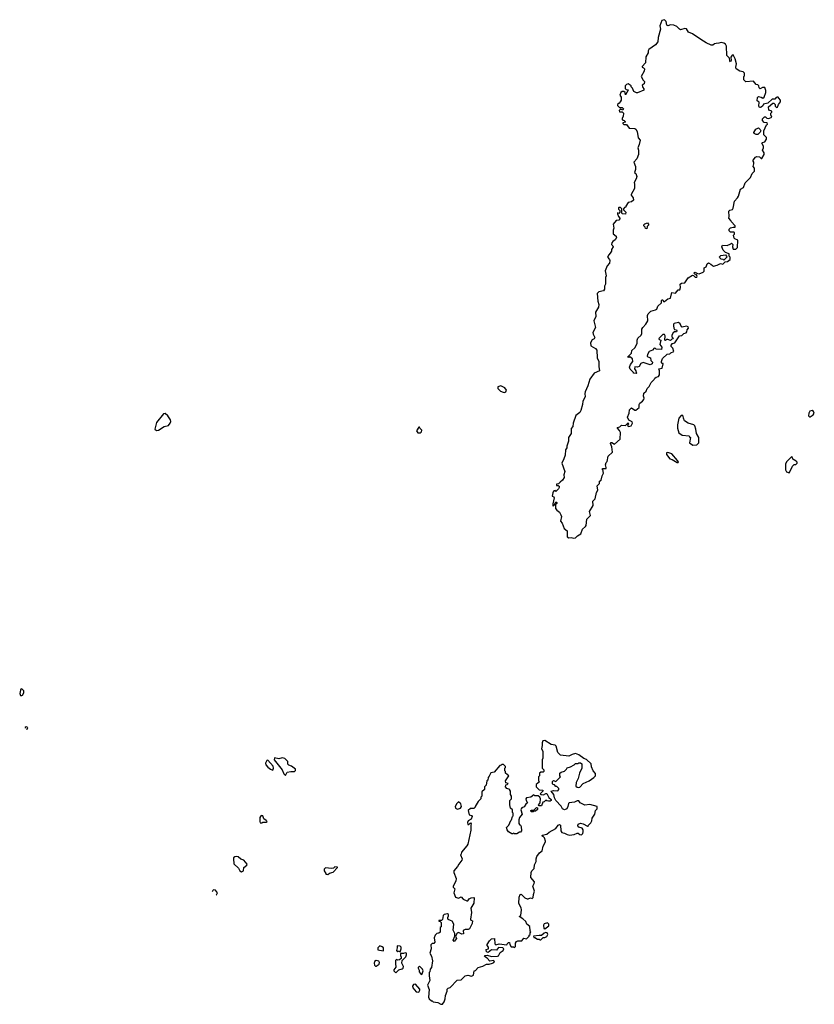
# Model space of a CAD drawing. Extents: x 2535812 to 2752880, y 540738 to 728399.
# Tile 2 of 213: x 2620738 to 2630112, y 557110 to 568726. Entities that reach past the tile are written whole.
import ezdxf

# ---------------------------------------------------------------- set-up
doc = ezdxf.new("R2010")
doc.units = 0

msp = doc.modelspace()

# ---------------------------------------------------------------- linework, layer by layer
at = {"layer": '0CON20XD'}
for points in [[(2627295, 562612), (2627318, 562635), (2627360, 562660), (2627377, 562715), (2627412, 562745), (2627420, 562760), (2627430, 562835), (2627472, 562875), (2627462, 562925), (2627502, 562995), (2627498, 563045), (2627527, 563075), (2627541, 563149), (2627558, 563175), (2627550, 563225), (2627577, 563253), (2627578, 563282), (2627598, 563295), (2627611, 563345), (2627627, 563375), (2627618, 563418), (2627610, 563425), (2627615, 563430), (2627655, 563430), (2627657, 563443), (2627648, 563475), (2627655, 563500), (2627670, 563515), (2627682, 563575), (2627730, 563625), (2627722, 563685), (2627708, 563725), (2627715, 563738), (2627725, 563738), (2627755, 563720), (2627822, 563778), (2627826, 563856), (2627815, 563880), (2627790, 563905), (2627790, 563915), (2627817, 563923), (2627838, 563942), (2627885, 563940), (2627915, 563970), (2627920, 563955), (2627912, 563948), (2627910, 563935), (2627925, 563928), (2627952, 563935), (2627968, 563965), (2627962, 563982), (2627925, 564000), (2627908, 564035), (2627928, 564085), (2627932, 564125), (2627955, 564147), (2627995, 564120), (2628005, 564120), (2628048, 564152), (2628048, 564185), (2628055, 564200), (2628086, 564224), (2628102, 564245), (2628105, 564260), (2628097, 564285), (2628100, 564320), (2628130, 564345), (2628140, 564375), (2628163, 564397), (2628186, 564444), (2628225, 564480), (2628230, 564495), (2628245, 564510), (2628275, 564518), (2628288, 564535), (2628288, 564585), (2628280, 564605), (2628318, 564615), (2628330, 564665), (2628330, 564670), (2628315, 564670), (2628308, 564678), (2628308, 564695), (2628321, 564729), (2628375, 564780), (2628407, 564783), (2628420, 564795), (2628455, 564810), (2628442, 564852), (2628425, 564870), (2628423, 564885), (2628440, 564905), (2628467, 564913), (2628524, 564996), (2628550, 565000), (2628575, 565023), (2628599, 565031), (2628608, 565042), (2628612, 565068), (2628627, 565087), (2628623, 565103), (2628605, 565110), (2628555, 565098), (2628545, 565102), (2628528, 565138), (2628510, 565155), (2628459, 565141), (2628452, 565135), (2628450, 565115), (2628457, 565085), (2628465, 565070), (2628486, 565066), (2628490, 565055), (2628485, 565042), (2628465, 565042), (2628447, 565033), (2628432, 565005), (2628430, 564985), (2628447, 564967), (2628445, 564960), (2628432, 564958), (2628415, 564940), (2628385, 564952), (2628368, 564952), (2628355, 564940), (2628350, 564945), (2628352, 564995), (2628345, 565010), (2628325, 565010), (2628280, 564965), (2628282, 564952), (2628300, 564945), (2628290, 564895), (2628312, 564862), (2628310, 564835), (2628245, 564840), (2628238, 564848), (2628225, 564850), (2628205, 564828), (2628165, 564812), (2628144, 564775), (2628142, 564755), (2628149, 564749), (2628180, 564735), (2628184, 564704), (2628202, 564685), (2628198, 564665), (2628175, 564653), (2628095, 564680), (2628065, 564668), (2628045, 564633), (2628025, 564627), (2627995, 564630), (2627992, 564605), (2628008, 564585), (2628012, 564562), (2628020, 564555), (2628015, 564550), (2627980, 564555), (2627980, 564565), (2627942, 564602), (2627933, 564625), (2627943, 564657), (2627972, 564695), (2627966, 564726), (2627935, 564750), (2627925, 564740), (2627910, 564745), (2627955, 564790), (2627960, 564825), (2627996, 564854), (2628022, 564905), (2628023, 564945), (2628031, 564969), (2628068, 565005), (2628078, 565025), (2628078, 565075), (2628088, 565095), (2628125, 565132), (2628148, 565175), (2628143, 565235), (2628152, 565255), (2628182, 565288), (2628239, 565301), (2628255, 565310), (2628267, 565345), (2628310, 565385), (2628310, 565415), (2628315, 565420), (2628325, 565420), (2628332, 565402), (2628345, 565400), (2628385, 565432), (2628415, 565440), (2628432, 565508), (2628475, 565500), (2628505, 565540), (2628525, 565540), (2628532, 565565), (2628530, 565605), (2628545, 565618), (2628585, 565620), (2628625, 565682), (2628675, 565710), (2628688, 565708), (2628705, 565690), (2628725, 565690), (2628730, 565695), (2628728, 565708), (2628718, 565718), (2628702, 565722), (2628690, 565735), (2628700, 565745), (2628707, 565747), (2628735, 565730), (2628755, 565728), (2628803, 565747), (2628812, 565758), (2628813, 565797), (2628838, 565812), (2628848, 565845), (2628863, 565857), (2628893, 565843), (2628910, 565825), (2628925, 565820), (2628965, 565828), (2629005, 565848), (2629035, 565840), (2629062, 565868), (2629090, 565875), (2629118, 565895), (2629120, 565925), (2629108, 565938), (2629110, 565965), (2629065, 565980), (2629037, 566007), (2629022, 566045), (2629030, 566065), (2629085, 566062), (2629128, 566082), (2629135, 566090), (2629150, 566075), (2629148, 566045), (2629155, 566020), (2629185, 566018), (2629205, 566040), (2629210, 566125), (2629175, 566140), (2629168, 566148), (2629160, 566185), (2629170, 566195), (2629170, 566215), (2629165, 566220), (2629125, 566220), (2629110, 566235), (2629110, 566255), (2629125, 566270), (2629155, 566280), (2629180, 566280), (2629180, 566295), (2629130, 566345), (2629128, 566358), (2629103, 566383), (2629108, 566405), (2629103, 566465), (2629115, 566477), (2629148, 566485), (2629157, 566503), (2629172, 566585), (2629208, 566625), (2629218, 566645), (2629242, 566728), (2629278, 566745), (2629298, 566802), (2629360, 566865), (2629379, 566911), (2629405, 566940), (2629408, 566975), (2629390, 566995), (2629400, 567025), (2629400, 567045), (2629390, 567055), (2629392, 567068), (2629417, 567103), (2629435, 567110), (2629465, 567108), (2629485, 567090), (2629495, 567090), (2629522, 567135), (2629522, 567155), (2629500, 567185), (2629512, 567215), (2629512, 567235), (2629492, 567268), (2629503, 567277), (2629530, 567285), (2629548, 567315), (2629550, 567335), (2629518, 567368), (2629518, 567415), (2629550, 567485), (2629560, 567495), (2629558, 567508), (2629522, 567512), (2629502, 567535), (2629503, 567555), (2629525, 567580), (2629538, 567578), (2629553, 567563), (2629575, 567560), (2629610, 567575), (2629600, 567605), (2629600, 567625), (2629610, 567635), (2629610, 567645), (2629575, 567660), (2629574, 567696), (2629625, 567740), (2629635, 567740), (2629650, 567725), (2629650, 567705), (2629665, 567690), (2629678, 567692), (2629690, 567725), (2629712, 567755), (2629712, 567775), (2629695, 567800), (2629685, 567810), (2629675, 567810), (2629663, 567807), (2629645, 567790), (2629615, 567788), (2629565, 567742), (2629515, 567730), (2629505, 567710), (2629486, 567694), (2629475, 567688), (2629465, 567690), (2629458, 567705), (2629462, 567752), (2629438, 567768), (2629443, 567807), (2629455, 567818), (2629485, 567812), (2629505, 567800), (2629520, 567810), (2629542, 567865), (2629542, 567892), (2629528, 567925), (2629503, 567927), (2629475, 567910), (2629462, 567922), (2629460, 567945), (2629448, 567958), (2629425, 567960), (2629395, 568000), (2629305, 567992), (2629280, 568015), (2629280, 568055), (2629290, 568065), (2629290, 568095), (2629275, 568110), (2629235, 568120), (2629192, 568145), (2629188, 568165), (2629196, 568206), (2629180, 568265), (2629155, 568310), (2629145, 568308), (2629128, 568285), (2629132, 568245), (2629125, 568230), (2629115, 568240), (2629112, 568272), (2629082, 568305), (2629077, 568413), (2629065, 568437), (2629045, 568450), (2629015, 568457), (2628985, 568447), (2628954, 568446), (2628935, 568440), (2628916, 568424), (2628894, 568424), (2628835, 568452), (2628775, 568492), (2628675, 568560), (2628630, 568580), (2628605, 568618), (2628585, 568620), (2628535, 568608), (2628523, 568613), (2628492, 568645), (2628455, 568660), (2628415, 568666), (2628385, 568654), (2628373, 568663), (2628363, 568703), (2628346, 568726), (2628314, 568716), (2628291, 568655), (2628296, 568615), (2628269, 568515), (2628266, 568464), (2628239, 568431), (2628162, 568375), (2628153, 568357), (2628152, 568335), (2628123, 568287), (2628122, 568218), (2628080, 568175), (2628080, 568165), (2628098, 568158), (2628108, 568145), (2628105, 568120), (2628070, 568055), (2628093, 568013), (2628110, 567995), (2628105, 567970), (2628080, 567955), (2628090, 567925), (2628102, 567912), (2628100, 567895), (2628027, 567863), (2628013, 567863), (2627985, 567880), (2627968, 567918), (2627950, 567935), (2627950, 567945), (2627940, 567955), (2627915, 567968), (2627895, 567962), (2627883, 567947), (2627880, 567915), (2627892, 567902), (2627915, 567900), (2627917, 567893), (2627885, 567840), (2627880, 567865), (2627865, 567880), (2627845, 567880), (2627830, 567865), (2627820, 567835), (2627832, 567812), (2627832, 567778), (2627822, 567755), (2627809, 567741)], [(2627809, 567741), (2627792, 567725), (2627790, 567715), (2627815, 567690), (2627845, 567690), (2627860, 567675), (2627855, 567660), (2627825, 567670), (2627810, 567655), (2627815, 567640), (2627845, 567640), (2627860, 567625), (2627857, 567583), (2627840, 567555), (2627852, 567542), (2627868, 567538), (2627880, 567525), (2627880, 567515), (2627855, 567510), (2627852, 567502), (2627865, 567490), (2627895, 567490), (2627928, 567448), (2627995, 567442), (2628006, 567436), (2628022, 567405), (2628033, 567333), (2628057, 567305), (2628047, 567253), (2628030, 567215), (2628040, 567185), (2628038, 567135), (2628018, 567085), (2627982, 567045), (2628002, 566995), (2628002, 566958), (2627990, 566925), (2628005, 566910), (2628017, 566875), (2628012, 566848), (2627988, 566805), (2627992, 566785), (2627990, 566735), (2627950, 566665), (2627950, 566655), (2627977, 566625), (2627980, 566595), (2627955, 566578), (2627915, 566570), (2627890, 566525), (2627890, 566515), (2627875, 566510), (2627860, 566495), (2627862, 566482), (2627887, 566455), (2627885, 566432), (2627850, 566435), (2627840, 566445), (2627840, 566495), (2627825, 566510), (2627805, 566510), (2627802, 566505), (2627802, 566492), (2627820, 566475), (2627820, 566455), (2627805, 566440), (2627792, 566448), (2627790, 566435), (2627803, 566403), (2627820, 566385), (2627820, 566375), (2627805, 566360), (2627775, 566358), (2627740, 566315), (2627748, 566265), (2627738, 566242), (2627738, 566198), (2627773, 566173), (2627777, 566157), (2627763, 566127), (2627735, 566110), (2627722, 566095), (2627720, 566075), (2627737, 566057), (2627738, 566045), (2627718, 566015), (2627718, 565995), (2627705, 565970), (2627687, 565953), (2627672, 565925), (2627696, 565896), (2627702, 565885), (2627697, 565855), (2627669, 565821), (2627647, 565765), (2627658, 565705), (2627650, 565685), (2627650, 565605), (2627637, 565583), (2627639, 565545), (2627624, 565526), (2627570, 565515), (2627552, 565495), (2627559, 565405), (2627569, 565365), (2627567, 565335), (2627531, 565275), (2627536, 565224), (2627513, 565175), (2627532, 565095), (2627500, 565035), (2627502, 565015), (2627522, 564975), (2627515, 564962), (2627491, 564949), (2627472, 564915), (2627477, 564877), (2627530, 564845), (2627547, 564827), (2627552, 564735), (2627572, 564692), (2627570, 564635), (2627580, 564585), (2627516, 564554), (2627464, 564485), (2627440, 564405), (2627408, 564335), (2627404, 564315), (2627410, 564275), (2627380, 564225), (2627377, 564185), (2627357, 564117), (2627345, 564092), (2627301, 564055), (2627269, 563965), (2627264, 563926), (2627246, 563904), (2627246, 563844), (2627212, 563795), (2627212, 563755), (2627192, 563695), (2627192, 563675), (2627179, 563651), (2627172, 563588), (2627159, 563545), (2627132, 563495), (2627168, 563395), (2627158, 563355), (2627160, 563325), (2627143, 563295), (2627115, 563268), (2627095, 563250), (2627070, 563245), (2627072, 563232), (2627092, 563232), (2627101, 563221), (2627103, 563205), (2627095, 563192), (2627065, 563160), (2627055, 563170), (2627045, 563168), (2627035, 563162), (2627026, 563145), (2627020, 563105), (2627040, 563095), (2627042, 563085), (2627028, 563015), (2627030, 563005), (2627023, 562993), (2627035, 562990), (2627048, 563002), (2627050, 563015), (2627065, 563038), (2627075, 563030), (2627075, 563020), (2627060, 563005), (2627061, 562961), (2627075, 562938), (2627106, 562916), (2627124, 562884), (2627129, 562865), (2627118, 562808), (2627138, 562785), (2627160, 562725), (2627197, 562697), (2627198, 562625), (2627215, 562613), (2627245, 562617), (2627275, 562608), (2627295, 562612)], [(2629445, 567372), (2629425, 567372), (2629403, 567383), (2629400, 567395), (2629422, 567435), (2629455, 567450), (2629475, 567430), (2629480, 567415), (2629475, 567400), (2629445, 567372)], [(2628135, 566260), (2628122, 566262), (2628118, 566278), (2628100, 566295), (2628100, 566305), (2628112, 566318), (2628145, 566330), (2628160, 566305), (2628142, 566288), (2628135, 566260)], [(2629045, 565890), (2629037, 565897), (2629015, 565900), (2628998, 565915), (2628993, 565927), (2629010, 565945), (2629065, 565950), (2629078, 565938), (2629080, 565925), (2629045, 565890)], [(2626455, 564328), (2626465, 564332), (2626473, 564337), (2626480, 564355), (2626463, 564383), (2626415, 564408), (2626380, 564395), (2626380, 564375), (2626410, 564345), (2626441, 564331), (2626455, 564328)], [(2622351, 563881), (2622375, 563884), (2622444, 563926), (2622495, 563940), (2622513, 563965), (2622520, 563985), (2622516, 564006), (2622485, 564052), (2622455, 564078), (2622434, 564076), (2622352, 563975), (2622332, 563895), (2622351, 563881)], [(2630055, 564040), (2630065, 564042), (2630098, 564065), (2630112, 564085), (2630102, 564105), (2630086, 564116), (2630061, 564109), (2630048, 564085), (2630043, 564053), (2630055, 564040)], [(2628678, 563708), (2628725, 563712), (2628750, 563735), (2628750, 563795), (2628724, 563844), (2628716, 563896), (2628702, 563935), (2628690, 563945), (2628626, 563966), (2628580, 563995), (2628568, 564025), (2628565, 564050), (2628555, 564060), (2628540, 564055), (2628513, 564025), (2628498, 563945), (2628498, 563905), (2628515, 563850), (2628553, 563823), (2628638, 563818), (2628640, 563805), (2628650, 563795), (2628640, 563735), (2628678, 563708)], [(2625465, 563850), (2625480, 563865), (2625482, 563885), (2625460, 563905), (2625455, 563920), (2625445, 563920), (2625420, 563875), (2625435, 563850), (2625465, 563850)], [(2628505, 563500), (2628510, 563505), (2628498, 563525), (2628430, 563605), (2628385, 563618), (2628370, 563615), (2628370, 563595), (2628410, 563545), (2628437, 563537), (2628495, 563500), (2628505, 563500)], [(2629815, 563380), (2629825, 563390), (2629855, 563460), (2629873, 563477), (2629895, 563480), (2629910, 563495), (2629910, 563505), (2629899, 563519), (2629861, 563541), (2629855, 563560), (2629845, 563568), (2629785, 563508), (2629773, 563483), (2629772, 563415), (2629785, 563392), (2629815, 563380)], [(2620765, 560752), (2620773, 560757), (2620787, 560785), (2620785, 560810), (2620765, 560830), (2620753, 560827), (2620746, 560815), (2620738, 560775), (2620748, 560755), (2620765, 560752)], [(2620819, 560354), (2620825, 560357), (2620833, 560375), (2620815, 560384), (2620803, 560377), (2620802, 560369)], [(2625725, 557110), (2625745, 557140), (2625757, 557175), (2625760, 557215), (2625780, 557265), (2625782, 557288), (2625791, 557299), (2625815, 557308), (2625900, 557395), (2625945, 557400), (2625994, 557446), (2626025, 557453), (2626067, 557443), (2626085, 557448), (2626092, 557455), (2626100, 557505), (2626115, 557510), (2626146, 557544), (2626202, 557558), (2626245, 557583), (2626275, 557584), (2626315, 557594), (2626333, 557605), (2626340, 557615), (2626326, 557626), (2626285, 557617), (2626255, 557653), (2626220, 557675), (2626230, 557685), (2626255, 557690), (2626306, 557674), (2626375, 557676), (2626387, 557683), (2626405, 557720), (2626440, 557745), (2626448, 557765), (2626437, 557777), (2626385, 557780), (2626365, 557750), (2626305, 557752), (2626265, 557720), (2626245, 557730), (2626240, 557755), (2626270, 557765), (2626270, 557785), (2626253, 557803), (2626253, 557817), (2626281, 557859), (2626305, 557882), (2626338, 557888), (2626342, 557825), (2626355, 557810), (2626395, 557822), (2626485, 557810), (2626490, 557825), (2626505, 557840), (2626515, 557840), (2626520, 557815), (2626535, 557790), (2626565, 557790), (2626575, 557782), (2626587, 557793), (2626588, 557832), (2626601, 557849), (2626615, 557857), (2626662, 557858), (2626685, 557890), (2626718, 557882), (2626750, 557915), (2626750, 557925), (2626760, 557935), (2626760, 557955), (2626768, 557965), (2626760, 557975), (2626757, 558027), (2626720, 558055), (2626710, 558085), (2626675, 558120), (2626630, 558145), (2626652, 558158), (2626660, 558225), (2626655, 558250), (2626628, 558298), (2626631, 558375), (2626643, 558405), (2626655, 558410), (2626698, 558365), (2626724, 558354), (2626737, 558353), (2626765, 558367), (2626785, 558360), (2626795, 558370), (2626799, 558405), (2626812, 558445), (2626790, 558505), (2626808, 558535), (2626810, 558555), (2626770, 558605), (2626772, 558665), (2626780, 558685), (2626806, 558714), (2626810, 558755), (2626830, 558795), (2626830, 558825), (2626840, 558855), (2626872, 558898), (2626901, 558919), (2626912, 558975), (2626940, 559025), (2626942, 559035), (2626930, 559075), (2626915, 559090), (2626905, 559090), (2626900, 559105), (2626955, 559117), (2626985, 559140), (2627065, 559183), (2627092, 559225), (2627105, 559232), (2627118, 559225), (2627122, 559155), (2627135, 559138), (2627165, 559129), (2627195, 559112), (2627224, 559106), (2627278, 559112), (2627315, 559128), (2627325, 559128), (2627345, 559113), (2627365, 559111), (2627380, 559125), (2627387, 559145), (2627385, 559170), (2627375, 559187), (2627335, 559200), (2627324, 559215), (2627326, 559234), (2627355, 559248), (2627385, 559240), (2627435, 559210), (2627445, 559210), (2627450, 559225), (2627475, 559250), (2627488, 559275), (2627490, 559305), (2627522, 559355), (2627533, 559397), (2627550, 559415), (2627550, 559445), (2627465, 559468), (2627405, 559461), (2627352, 559485), (2627335, 559510), (2627315, 559512), (2627285, 559493), (2627222, 559488), (2627212, 559478), (2627206, 559444), (2627194, 559416), (2627164, 559404), (2627142, 559415), (2627128, 559448), (2627064, 559514), (2627048, 559545), (2627040, 559585), (2627010, 559625), (2627035, 559632), (2627085, 559630), (2627100, 559645), (2627100, 559655), (2627075, 559680), (2627065, 559680), (2627048, 559698), (2627032, 559702), (2627022, 559712), (2627022, 559738), (2627035, 559750), (2627048, 559748), (2627055, 559740), (2627068, 559742), (2627118, 559792), (2627110, 559805), (2627110, 559835), (2627125, 559850), (2627165, 559860), (2627190, 559885), (2627195, 559900), (2627235, 559910), (2627280, 559935), (2627295, 559950), (2627325, 559950), (2627335, 559960), (2627355, 559960), (2627370, 559945), (2627368, 559895), (2627342, 559835), (2627328, 559775), (2627302, 559725), (2627300, 559685), (2627315, 559670), (2627335, 559668), (2627345, 559672), (2627387, 559713), (2627455, 559748), (2627510, 559785), (2627530, 559805), (2627532, 559832), (2627503, 559863), (2627483, 559913), (2627480, 559945), (2627425, 560000), (2627395, 560010), (2627335, 560052), (2627295, 560068), (2627255, 560058), (2627215, 560038), (2627118, 560048), (2627085, 560080), (2627066, 560155), (2627056, 560166), (2627010, 560175), (2626935, 560222), (2626911, 560219), (2626900, 560195), (2626902, 560165), (2626893, 560125), (2626908, 560095), (2626910, 560045), (2626910, 560015), (2626900, 559995), (2626900, 559895), (2626920, 559875), (2626920, 559855), (2626915, 559850), (2626885, 559850), (2626872, 559838), (2626870, 559805), (2626860, 559795), (2626860, 559745), (2626870, 559735), (2626830, 559705), (2626830, 559675), (2626865, 559640), (2626908, 559638), (2626910, 559625), (2626880, 559595), (2626890, 559585), (2626919, 559581), (2626945, 559598), (2626958, 559598), (2626981, 559551), (2627007, 559527), (2627008, 559515), (2626995, 559508), (2626975, 559508), (2626955, 559510), (2626945, 559520), (2626925, 559500), (2626910, 559495), (2626895, 559450), (2626865, 559450), (2626860, 559465), (2626880, 559485), (2626883, 559533), (2626873, 559553), (2626855, 559570), (2626815, 559570), (2626805, 559580), (2626770, 559555), (2626717, 559545), (2626710, 559535), (2626712, 559515), (2626730, 559485), (2626709, 559471), (2626690, 559440), (2626663, 559427), (2626654, 559416), (2626651, 559405), (2626667, 559355), (2626635, 559312), (2626626, 559285), (2626628, 559245), (2626635, 559230), (2626648, 559225), (2626656, 559206), (2626660, 559155), (2626645, 559140), (2626635, 559140), (2626605, 559120), (2626575, 559120), (2626565, 559130), (2626558, 559122), (2626545, 559120), (2626506, 559146), (2626489, 559169), (2626483, 559197), (2626507, 559223), (2626532, 559278), (2626540, 559285), (2626550, 559325), (2626560, 559335), (2626560, 559365), (2626553, 559373), (2626550, 559405), (2626530, 559425), (2626520, 559465), (2626520, 559515), (2626540, 559535), (2626540, 559565), (2626530, 559585), (2626530, 559625), (2626520, 559635), (2626520, 559645), (2626484, 559654), (2626468, 559675), (2626472, 559698), (2626488, 559702), (2626500, 559715), (2626472, 559722), (2626470, 559745), (2626510, 559805), (2626470, 559835), (2626470, 559855), (2626460, 559865), (2626460, 559895), (2626468, 559902), (2626470, 559915), (2626445, 559940), (2626425, 559940), (2626418, 559932), (2626402, 559928), (2626335, 559850), (2626295, 559840), (2626278, 559802), (2626263, 559787), (2626260, 559755), (2626250, 559745), (2626240, 559695), (2626220, 559675), (2626220, 559645), (2626190, 559615), (2626190, 559565), (2626180, 559555), (2626180, 559535), (2626147, 559503), (2626110, 559445), (2626110, 559435), (2626095, 559420), (2626055, 559420), (2626030, 559395), (2626040, 559345), (2626068, 559338), (2626078, 559325), (2626066, 559294), (2626030, 559275), (2626020, 559255), (2626025, 559230), (2626038, 559232), (2626055, 559250), (2626065, 559240), (2626060, 559225), (2626062, 559165), (2626025, 559000), (2626015, 558980), (2625950, 558905), (2625947, 558883), (2625940, 558875), (2625958, 558828), (2625955, 558810), (2625918, 558765), (2625903, 558735), (2625860, 558685), (2625861, 558665), (2625886, 558596), (2625882, 558562), (2625852, 558505), (2625853, 558493), (2625872, 558472), (2625860, 558425), (2625880, 558375), (2625915, 558362), (2625945, 558378), (2625969, 558349), (2626015, 558330), (2626025, 558330), (2626040, 558355), (2626065, 558368), (2626095, 558370), (2626100, 558365), (2626097, 558303), (2626060, 558245), (2626068, 558195), (2626058, 558115), (2626062, 558102), (2626080, 558095), (2626078, 558065), (2626045, 558000), (2626028, 557992), (2625995, 557993), (2625971, 557979), (2625975, 557940), (2625955, 557938), (2625915, 557956), (2625900, 557950), (2625880, 557915), (2625892, 557885), (2625865, 557850), (2625852, 557865), (2625870, 557915), (2625873, 557945), (2625850, 557985), (2625858, 558055), (2625839, 558089), (2625800, 558105), (2625790, 558115), (2625788, 558135), (2625798, 558155), (2625795, 558170), (2625785, 558178), (2625745, 558170), (2625733, 558157), (2625728, 558112), (2625715, 558100), (2625682, 558098), (2625682, 558092), (2625698, 558088), (2625710, 558075), (2625710, 558025), (2625700, 558015), (2625697, 557963), (2625682, 557948), (2625660, 557945), (2625640, 557925), (2625628, 557895), (2625637, 557843), (2625622, 557828), (2625603, 557827), (2625588, 557812), (2625592, 557765), (2625578, 557715), (2625596, 557676), (2625609, 557621), (2625598, 557545), (2625582, 557525), (2625577, 557493), (2625570, 557485), (2625568, 557445), (2625575, 557390), (2625550, 557335), (2625568, 557285), (2625562, 557195), (2625570, 557175), (2625595, 557150), (2625605, 557150), (2625615, 557140), (2625672, 557132), (2625705, 557110), (2625725, 557110)], [(2623875, 559810), (2623895, 559848), (2623937, 559857), (2623982, 559858), (2623992, 559868), (2623992, 559885), (2623945, 559920), (2623915, 559930), (2623903, 559943), (2623900, 559975), (2623865, 560008), (2623836, 560016), (2623795, 560005), (2623745, 560018), (2623741, 559995), (2623833, 559875), (2623855, 559830), (2623875, 559810)], [(2623725, 559873), (2623734, 559895), (2623728, 559918), (2623665, 559990), (2623655, 559987), (2623637, 559955), (2623643, 559935), (2623665, 559907), (2623695, 559883), (2623725, 559873)], [(2625905, 559414), (2625940, 559425), (2625952, 559445), (2625942, 559475), (2625915, 559498), (2625895, 559478), (2625876, 559444), (2625880, 559425), (2625905, 559414)], [(2626795, 559380), (2626772, 559382), (2626770, 559395), (2626775, 559400), (2626805, 559400), (2626835, 559430), (2626848, 559428), (2626845, 559410), (2626825, 559390), (2626805, 559390), (2626795, 559380)], [(2623595, 559250), (2623605, 559260), (2623645, 559257), (2623656, 559265), (2623645, 559280), (2623617, 559297), (2623605, 559332), (2623585, 559336), (2623570, 559315), (2623570, 559265), (2623575, 559250), (2623595, 559250)], [(2623355, 558672), (2623377, 558685), (2623383, 558725), (2623417, 558753), (2623420, 558765), (2623381, 558811), (2623345, 558824), (2623315, 558849), (2623295, 558854), (2623275, 558850), (2623262, 558838), (2623259, 558825), (2623266, 558766), (2623318, 558715), (2623334, 558684), (2623355, 558672)], [(2624375, 558640), (2624393, 558657), (2624435, 558670), (2624488, 558722), (2624488, 558728), (2624455, 558730), (2624442, 558718), (2624415, 558712), (2624345, 558720), (2624330, 558705), (2624330, 558685), (2624350, 558655), (2624350, 558645), (2624375, 558640)], [(2623054, 558398), (2623059, 558401), (2623072, 558425), (2623048, 558455), (2623025, 558460), (2623015, 558452), (2623010, 558436)], [(2626935, 558000), (2626980, 558035), (2626980, 558055), (2626965, 558070), (2626925, 558058), (2626918, 558045), (2626920, 558005), (2626935, 558000)], [(2626885, 557870), (2626912, 557898), (2626935, 557900), (2626955, 557910), (2626968, 557935), (2626960, 557955), (2626945, 557958), (2626925, 557950), (2626895, 557920), (2626865, 557922), (2626800, 557915), (2626805, 557900), (2626815, 557900), (2626845, 557880), (2626865, 557880), (2626875, 557870), (2626885, 557870)], [(2625025, 557742), (2625030, 557745), (2625030, 557775), (2625015, 557790), (2624985, 557800), (2624962, 557778), (2624962, 557752), (2625025, 557742)], [(2625225, 557730), (2625240, 557765), (2625240, 557785), (2625225, 557797), (2625190, 557800), (2625192, 557775), (2625183, 557743), (2625195, 557730), (2625205, 557740), (2625225, 557730)], [(2625175, 557482), (2625212, 557518), (2625252, 557528), (2625262, 557538), (2625267, 557555), (2625248, 557595), (2625250, 557625), (2625295, 557670), (2625302, 557695), (2625300, 557715), (2625285, 557718), (2625265, 557708), (2625232, 557708), (2625230, 557685), (2625240, 557665), (2625238, 557652), (2625217, 557633), (2625195, 557630), (2625185, 557640), (2625170, 557625), (2625170, 557575), (2625177, 557567), (2625177, 557547), (2625153, 557517), (2625152, 557505), (2625175, 557482)], [(2624945, 557560), (2624978, 557582), (2624982, 557605), (2624975, 557620), (2624945, 557628), (2624922, 557615), (2624918, 557595), (2624925, 557570), (2624935, 557560), (2624945, 557560)], [(2625475, 557460), (2625485, 557470), (2625498, 557505), (2625490, 557525), (2625455, 557560), (2625440, 557545), (2625440, 557535), (2625452, 557512), (2625452, 557495), (2625475, 557460)], [(2625445, 557253), (2625459, 557275), (2625458, 557288), (2625406, 557346), (2625385, 557342), (2625372, 557325), (2625378, 557305), (2625415, 557257), (2625445, 557253)]]:
    msp.add_lwpolyline(points, dxfattribs=at)

doc.saveas('drawing.dxf')
